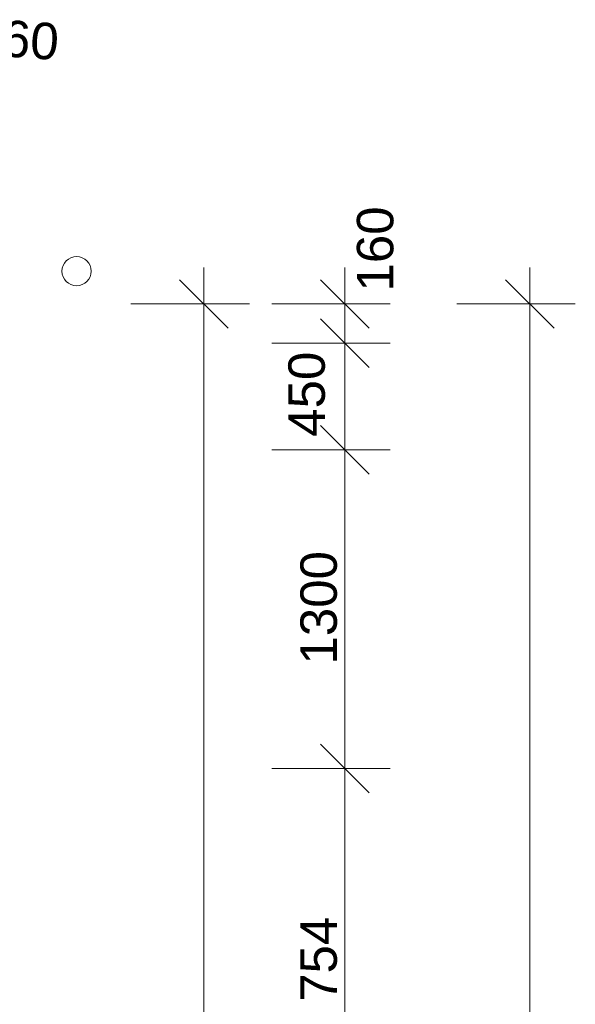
# Model space of a CAD drawing. Header units: millimetres. Extents: x -24674 to 2959, y -2688 to 20653.
# Tile 161 of 161: x 152 to 2436, y 15238 to 19286. Entities that reach past the tile are written whole.
import ezdxf

# ---------------------------------------------------------------- set-up
doc = ezdxf.new("R2010")
doc.units = ezdxf.units.MM
doc.header["$MEASUREMENT"] = 0
doc.layers.add('9._POHLED ZÁPADNÍ_1_Kóty - SP', color=7, linetype='Continuous')
doc.layers.add('9._POHLED ZÁPADNÍ_1_VÝTAH VAR 1', color=7, linetype='Continuous')
doc.styles.add('GENEROVANÝ_STYL_2', font='txt')

msp = doc.modelspace()

# ---------------------------------------------------------------- linework, layer by layer
at = {"layer": '9._POHLED ZÁPADNÍ_1_Kóty - SP', "color": 154, "linetype": 'Continuous', "lineweight": 13}
for p, q in [((909.3, 18117.3), (909.3, 18267.3)), ((1488.1, 18117.3), (1488.1, 18267.3)), ((2248.6, 18117.3), (2248.6, 18267.3)), ((1009.3, 18017.3), (809.3, 18217.3)), ((1388.1, 18217.3), (1588.1, 18017.3)), ((2348.6, 18017.3), (2148.6, 18217.3)), ((1096.8, 18117.3), (609.3, 18117.3)), ((909.3, 7933.1), (909.3, 18117.3)), ((1675.6, 18117.3), (1188.1, 18117.3)), ((1488.1, 17956.8), (1488.1, 18117.3)), ((2436.1, 18117.3), (1948.6, 18117.3)), ((2248.6, 7933.1), (2248.6, 18117.3)), ((1588.1, 17856.8), (1388.1, 18056.8)), ((1675.6, 17956.8), (1188.1, 17956.8)), ((1488.1, 17518.2), (1488.1, 17956.8)), ((1388.1, 17618.2), (1588.1, 17418.2)), ((1675.6, 17518.2), (1188.1, 17518.2)), ((1488.1, 16207.5), (1488.1, 17518.2)), ((1388.1, 16307.5), (1588.1, 16107.5)), ((1675.6, 16207.5), (1188.1, 16207.5)), ((1488.1, 14453), (1488.1, 16207.5))]:
    msp.add_line(p, q, dxfattribs=at)
at = {"layer": '9._POHLED ZÁPADNÍ_1_VÝTAH VAR 1', "color": 8, "linetype": 'Continuous', "lineweight": 13, "flags": 128}
msp.add_lwpolyline([(326, 18252.2, 0.414214), (386, 18192.2, 0.414214), (446, 18252.2, 0.414214), (386, 18312.2, 0.414214)], format="xyb", close=True, dxfattribs=at)

# ---------------------------------------------------------------- texts
at = {"layer": '9._POHLED ZÁPADNÍ_1_Kóty - SP', "color": 1, "linetype": 'Continuous', "lineweight": 25, "insert": (-41.4, 19142), "char_height": 150, "width": 341.487, "attachment_point": 7, "rotation": 356.0081, "style": 'GENEROVANÝ_STYL_2'}
msp.add_mtext('\\A1;{\\pql;\\fArial|b0|i0|c0|p38;160}', dxfattribs=at)
at = {"layer": '9._POHLED ZÁPADNÍ_1_Kóty - SP', "color": 154, "linetype": 'Continuous', "lineweight": 13, "char_height": 150, "attachment_point": 7, "rotation": 90, "style": 'GENEROVANÝ_STYL_2'}
for s, insert, width in [('\\A1;{\\pql;\\fArial|b0|i0|c0|p38;160}', (1690.3, 18168.8), 341.487), ('\\A1;{\\pql;\\fArial|b0|i0|c0|p38;450}', (1408.7, 17571.6), 341.487), ('\\A1;{\\pql;\\fArial|b0|i0|c0|p38;1300}', (1458.1, 16635.2), 455.315), ('\\A1;{\\pql;\\fArial|b0|i0|c0|p38;1\xa0754}', (1458.1, 15073.8), 512.914)]:
    msp.add_mtext(s, dxfattribs=dict(at, insert=insert, width=width))

doc.saveas('drawing.dxf')
